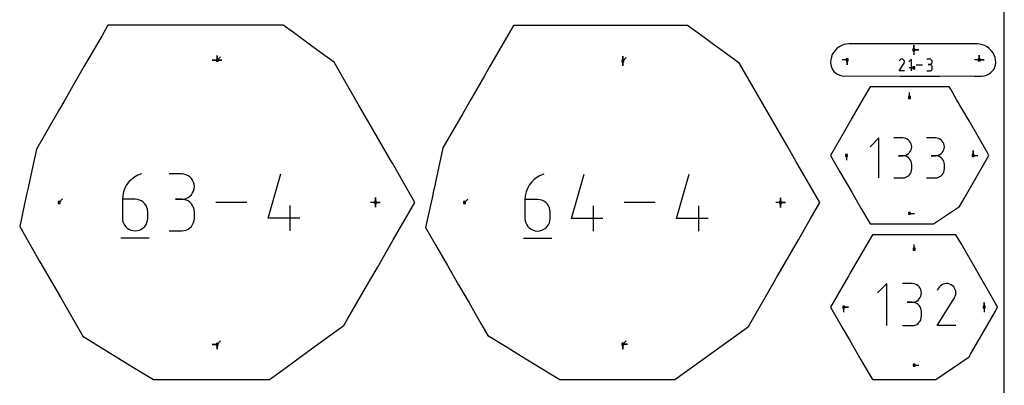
# Model space of a CAD drawing. Extents: x 0 to 600, y 0 to 900.
# Tile 21 of 24: x 309 to 600, y 600 to 708. Entities that reach past the tile are written whole.
import ezdxf

# ---------------------------------------------------------------- set-up
doc = ezdxf.new("R2010")
doc.units = 0

msp = doc.modelspace()

# ---------------------------------------------------------------- linework, layer by layer
at = {"layer": 'annotation', "color": 1}
for p, q in [((573.286548, 698.64888), (573.286548, 700.07763)), ((573.286548, 698.64888), (573.286548, 700.07763)), ((573.286548, 700.07763), (573.286548, 698.64888)), ((573.286548, 698.64888), (573.286548, 700.07763)), ((573.286548, 700.07763), (573.286548, 698.64888)), ((573.286548, 698.64888), (574.715298, 698.648879)), ((573.286548, 698.64888), (574.715298, 698.648879)), ((574.715298, 698.648879), (573.286548, 698.64888)), ((573.286548, 698.64888), (573.286548, 697.22013)), ((367.290251, 695.583676), (367.290251, 697.012426)), ((367.290251, 695.583676), (367.290251, 697.012426)), ((367.290251, 697.012426), (367.290251, 695.583676)), ((367.290251, 695.583676), (367.290251, 697.012426)), ((367.290251, 697.012426), (367.290251, 695.583676)), ((367.290251, 695.583676), (367.290251, 697.012426)), ((367.290251, 697.012426), (367.290251, 695.583676)), ((367.290251, 695.583676), (368.300529, 696.593955)), ((487.200745, 695.382397), (487.200745, 696.811147)), ((487.200745, 695.382397), (487.200745, 696.811147)), ((487.200745, 696.811147), (487.200745, 695.382397)), ((487.200745, 695.382397), (487.200745, 696.811147)), ((487.200745, 696.811147), (487.200745, 695.382397)), ((487.200745, 695.382397), (488.211024, 696.392676)), ((553.517625, 695.715929), (552.088875, 695.715929)), ((553.517625, 695.715929), (553.517624, 694.287179)), ((553.517625, 695.715929), (553.517624, 694.287179)), ((553.517624, 694.287179), (553.517625, 695.715929)), ((569.103729, 695.672308), (569.022377, 695.556949)), ((569.201334, 695.768606), (569.103729, 695.672308)), ((569.312221, 695.845071), (569.201334, 695.768606)), ((569.433425, 695.900933), (569.312221, 695.845071)), ((569.561975, 695.935421), (569.433425, 695.900933)), ((569.694903, 695.947763), (569.561975, 695.935421)), ((569.829241, 695.937189), (569.694903, 695.947763)), ((569.962021, 695.902927), (569.829241, 695.937189)), ((570.090273, 695.844206), (569.962021, 695.902927)), ((570.204981, 695.762752), (570.090273, 695.844206)), ((570.090273, 695.844206), (570.090273, 695.844206)), ((570.300889, 695.665008), (570.204981, 695.762752)), ((570.377145, 695.553969), (570.300889, 695.665008)), ((572.579117, 695.947849), (571.797596, 695.166107)), ((572.579117, 692.432435), (572.579117, 695.947849)), ((577.918376, 695.943771), (577.137736, 695.943771)), ((578.058776, 695.931169), (577.918376, 695.943771)), ((578.190888, 695.894851), (578.058776, 695.931169)), ((578.312513, 695.837053), (578.190888, 695.894851)), ((578.421456, 695.760007), (578.312513, 695.837053)), ((578.515518, 695.665946), (578.421456, 695.760007)), ((578.592502, 695.557105), (578.515518, 695.665946)), ((592.57388, 695.715929), (591.14513, 695.715929)), ((592.57388, 695.715929), (592.57388, 697.144679)), ((592.57388, 695.715929), (592.57388, 697.144679)), ((592.57388, 697.144679), (592.57388, 695.715929)), ((592.57388, 695.715929), (592.57388, 697.144679)), ((592.57388, 697.144679), (592.57388, 695.715929)), ((592.57388, 695.715929), (594.00263, 695.715929)), ((592.57388, 695.715929), (594.00263, 695.715929)), ((594.00263, 695.715929), (592.57388, 695.715929)), ((367.290251, 695.583676), (365.861501, 695.583676)), ((367.290251, 695.583676), (365.861501, 695.583676)), ((365.861501, 695.583676), (367.290251, 695.583676)), ((367.290251, 695.583676), (368.719001, 695.583676)), ((367.290251, 695.583676), (368.719001, 695.583676)), ((368.719001, 695.583676), (367.290251, 695.583676)), ((367.290251, 695.583676), (368.719001, 695.583676)), ((368.719001, 695.583676), (367.290251, 695.583676)), ((487.200745, 695.382397), (487.200745, 693.953647)), ((487.200745, 695.382397), (487.200745, 693.953647)), ((487.200745, 693.953647), (487.200745, 695.382397)), ((568.91766, 692.432406), (570.360333, 694.754925)), ((569.022377, 695.556949), (568.919864, 695.360301)), ((570.360333, 694.754925), (570.362058, 694.757059)), ((570.360333, 694.754925), (570.360333, 694.754925)), ((570.362058, 694.757059), (570.363712, 694.759212)), ((570.363712, 694.759212), (570.365306, 694.7614)), ((570.365306, 694.7614), (570.366851, 694.763643)), ((570.366851, 694.763643), (570.368358, 694.765959)), ((570.368358, 694.765959), (570.369838, 694.768365)), ((570.369838, 694.768365), (570.371301, 694.77088)), ((570.371301, 694.77088), (570.372759, 694.773522)), ((570.372759, 694.773522), (570.374222, 694.77631)), ((570.374222, 694.77631), (570.43379, 694.904206)), ((570.374222, 694.77631), (570.374222, 694.77631)), ((570.432896, 695.432632), (570.377145, 695.553969)), ((570.467288, 695.303991), (570.432896, 695.432632)), ((570.43379, 694.904206), (570.468588, 695.036783)), ((570.47947, 695.171043), (570.467288, 695.303991)), ((570.468588, 695.036783), (570.47947, 695.171043)), ((573.286548, 693.347712), (571.857798, 693.347712)), ((575.819787, 694.190142), (573.897618, 694.190142)), ((577.918376, 694.382491), (577.527505, 694.382491)), ((577.527505, 694.382491), (577.918376, 694.382491)), ((577.918376, 694.382491), (578.058776, 694.395096)), ((578.058776, 694.369889), (577.918376, 694.382491)), ((577.918376, 694.382491), (577.918376, 694.382491)), ((578.058776, 694.395096), (578.190888, 694.431434)), ((578.190888, 694.333572), (578.058776, 694.369889)), ((578.190888, 694.431434), (578.312513, 694.48929)), ((578.312513, 694.275773), (578.190888, 694.333572)), ((578.312513, 694.48929), (578.421456, 694.566449)), ((578.421456, 694.198727), (578.312513, 694.275773)), ((578.421456, 694.566449), (578.515518, 694.660694)), ((578.515518, 694.104666), (578.421456, 694.198727)), ((578.515518, 694.660694), (578.592502, 694.76981)), ((578.592502, 693.995825), (578.515518, 694.104666)), ((578.515518, 692.710279), (578.592502, 692.819113)), ((578.650212, 695.435716), (578.592502, 695.557105)), ((578.592502, 694.76981), (578.650212, 694.891583)), ((578.650212, 693.874437), (578.592502, 693.995825)), ((578.592502, 692.819113), (578.650212, 692.94051)), ((578.686449, 695.304015), (578.650212, 695.435716)), ((578.650212, 694.891583), (578.686449, 695.023795)), ((578.686449, 693.742735), (578.650212, 693.874437)), ((578.650212, 692.94051), (578.686449, 693.072243)), ((578.699016, 695.164233), (578.686449, 695.304015)), ((578.686449, 695.023795), (578.699016, 695.164233)), ((578.699016, 693.602953), (578.686449, 693.742735)), ((578.686449, 693.072243), (578.699016, 693.212082)), ((578.699016, 695.164233), (578.699016, 695.164233)), ((578.699016, 693.212082), (578.699016, 693.602953)), ((578.699016, 693.602953), (578.699016, 693.602953)), ((570.478939, 692.432406), (568.91766, 692.432406)), ((577.137736, 692.432545), (577.918376, 692.432545)), ((577.918376, 692.432545), (578.058776, 692.44514)), ((577.918376, 692.432545), (577.918376, 692.432545)), ((578.058776, 692.44514), (578.190888, 692.481439)), ((578.190888, 692.481439), (578.312513, 692.539214)), ((578.312513, 692.539214), (578.421456, 692.616236)), ((578.421456, 692.616236), (578.515518, 692.710279)), ((572.003424, 684.625227), (572.003424, 686.053977)), ((562.953626, 672.665271), (560.331351, 670.042256)), ((562.953626, 660.869843), (562.953626, 672.665271)), ((569.995857, 672.651586), (567.376541, 672.651586)), ((570.466947, 672.609302), (569.995857, 672.651586)), ((570.910227, 672.487445), (570.466947, 672.609302)), ((571.318323, 672.293511), (570.910227, 672.487445)), ((579.657774, 672.651586), (577.038458, 672.651586)), ((580.128864, 672.609302), (579.657774, 672.651586)), ((580.572144, 672.487445), (580.128864, 672.609302)), ((580.98024, 672.293511), (580.572144, 672.487445)), ((571.683863, 672.034994), (571.318323, 672.293511)), ((571.999474, 671.719388), (571.683863, 672.034994)), ((572.257783, 671.354188), (571.999474, 671.719388)), ((572.451418, 670.946889), (572.257783, 671.354188)), ((572.573005, 670.504984), (572.451418, 670.946889)), ((572.451418, 669.121132), (572.573005, 669.564752)), ((572.615173, 670.035969), (572.573005, 670.504984)), ((572.573005, 669.564752), (572.615173, 670.035969)), ((572.615173, 670.035969), (572.615173, 670.035969)), ((581.345779, 672.034994), (580.98024, 672.293511)), ((581.66139, 671.719388), (581.345779, 672.034994)), ((581.9197, 671.354188), (581.66139, 671.719388)), ((582.113334, 670.946889), (581.9197, 671.354188)), ((582.234922, 670.504984), (582.113334, 670.946889)), ((582.113334, 669.121132), (582.234922, 669.564752)), ((582.27709, 670.035969), (582.234922, 670.504984)), ((582.234922, 669.564752), (582.27709, 670.035969)), ((582.27709, 670.035969), (582.27709, 670.035969)), ((553.31585, 667.49892), (553.31585, 666.07017)), ((569.995857, 667.412955), (568.68435, 667.412955)), ((568.68435, 667.412955), (569.995857, 667.412955)), ((569.995857, 667.412955), (570.466947, 667.455249)), ((570.466947, 667.37067), (569.995857, 667.412955)), ((569.995857, 667.412955), (569.995857, 667.412955)), ((570.466947, 667.455249), (570.910227, 667.577176)), ((570.910227, 667.248814), (570.466947, 667.37067)), ((570.910227, 667.577176), (571.318323, 667.771303)), ((571.318323, 667.05488), (570.910227, 667.248814)), ((571.318323, 667.771303), (571.683863, 668.030196)), ((571.683863, 666.796363), (571.318323, 667.05488)), ((571.683863, 668.030196), (571.999474, 668.346421)), ((571.999474, 666.480757), (571.683863, 666.796363)), ((571.999474, 668.346421), (572.257783, 668.712544)), ((572.257783, 668.712544), (572.451418, 669.121132)), ((579.657774, 667.412955), (578.346267, 667.412955)), ((578.346267, 667.412955), (579.657774, 667.412955)), ((579.657774, 667.412955), (580.128864, 667.455249)), ((580.128864, 667.37067), (579.657774, 667.412955)), ((579.657774, 667.412955), (579.657774, 667.412955)), ((580.128864, 667.455249), (580.572144, 667.577176)), ((580.572144, 667.248814), (580.128864, 667.37067)), ((580.572144, 667.577176), (580.98024, 667.771303)), ((580.98024, 667.05488), (580.572144, 667.248814)), ((580.98024, 667.771303), (581.345779, 668.030196)), ((581.345779, 666.796363), (580.98024, 667.05488)), ((581.345779, 668.030196), (581.66139, 668.346421)), ((581.66139, 666.480757), (581.345779, 666.796363)), ((581.66139, 668.346421), (581.9197, 668.712544)), ((581.9197, 668.712544), (582.113334, 669.121132)), ((590.757907, 667.49892), (590.757907, 668.92767)), ((590.757907, 667.49892), (590.757907, 668.92767)), ((590.757907, 668.92767), (590.757907, 667.49892)), ((590.757907, 667.49892), (592.186657, 667.49892)), ((572.257783, 666.115557), (571.999474, 666.480757)), ((572.451418, 665.708257), (572.257783, 666.115557)), ((572.573005, 665.266353), (572.451418, 665.708257)), ((572.615173, 664.797337), (572.573005, 665.266353)), ((572.615173, 663.48583), (572.615173, 664.797337)), ((572.615173, 664.797337), (572.615173, 664.797337)), ((581.9197, 666.115557), (581.66139, 666.480757)), ((582.113334, 665.708257), (581.9197, 666.115557)), ((582.234922, 665.266353), (582.113334, 665.708257)), ((582.27709, 664.797337), (582.234922, 665.266353)), ((582.27709, 663.48583), (582.27709, 664.797337)), ((582.27709, 664.797337), (582.27709, 664.797337)), ((342.87892, 661.089885), (341.995028, 660.423333)), ((343.861052, 661.630581), (342.87892, 661.089885)), ((344.931343, 662.031876), (343.861052, 661.630581)), ((344.931343, 662.031876), (344.931343, 662.031876)), ((356.836715, 662.012357), (353.100641, 662.012357)), ((357.508657, 661.952045), (356.836715, 662.012357)), ((358.140931, 661.778234), (357.508657, 661.952045)), ((358.72302, 661.501615), (358.140931, 661.778234)), ((359.24441, 661.132878), (358.72302, 661.501615)), ((359.694583, 660.682712), (359.24441, 661.132878)), ((382.390467, 648.947705), (386.121265, 662.031876)), ((461.857775, 660.992958), (460.976192, 660.328148)), ((462.837342, 661.532243), (461.857775, 660.992958)), ((463.904837, 661.932489), (462.837342, 661.532243)), ((463.904837, 661.932489), (463.904837, 661.932489)), ((472.052794, 648.882498), (475.773846, 661.932489)), ((503.13084, 648.882498), (506.851892, 661.932489)), ((567.376541, 660.870213), (569.995857, 660.870213)), ((569.995857, 660.870213), (570.466947, 660.912473)), ((569.995857, 660.870213), (569.995857, 660.870213)), ((570.466947, 660.912473), (570.910227, 661.034269)), ((570.910227, 661.034269), (571.318323, 661.228124)), ((571.318323, 661.228124), (571.683863, 661.486562)), ((571.683863, 661.486562), (571.999474, 661.802107)), ((571.999474, 661.802107), (572.257783, 662.167282)), ((572.257783, 662.167282), (572.451418, 662.574612)), ((572.451418, 662.574612), (572.573005, 663.01662)), ((572.573005, 663.01662), (572.615173, 663.48583)), ((577.038458, 660.870213), (579.657774, 660.870213)), ((579.657774, 660.870213), (580.128864, 660.912473)), ((579.657774, 660.870213), (579.657774, 660.870213)), ((580.128864, 660.912473), (580.572144, 661.034269)), ((580.572144, 661.034269), (580.98024, 661.228124)), ((580.98024, 661.228124), (581.345779, 661.486562)), ((581.345779, 661.486562), (581.66139, 661.802107)), ((581.66139, 661.802107), (581.9197, 662.167282)), ((581.9197, 662.167282), (582.113334, 662.574612)), ((582.113334, 662.574612), (582.234922, 663.01662)), ((582.234922, 663.01662), (582.27709, 663.48583)), ((340.033615, 657.804013), (339.643506, 656.769508)), ((340.562294, 658.76685), (340.033615, 657.804013)), ((341.219458, 659.644472), (340.562294, 658.76685)), ((341.995028, 660.423333), (341.219458, 659.644472)), ((360.063024, 660.161807), (359.694583, 660.682712)), ((360.339216, 659.580854), (360.063024, 660.161807)), ((360.512643, 658.950541), (360.339216, 659.580854)), ((360.572788, 658.281559), (360.512643, 658.950541)), ((360.512643, 657.609436), (360.572788, 658.281559)), ((360.572788, 658.281559), (360.572788, 658.281559)), ((459.547201, 658.675992), (459.019904, 657.715671)), ((460.202649, 659.551322), (459.547201, 658.675992)), ((460.976192, 660.328148), (460.202649, 659.551322)), ((339.402046, 655.676882), (339.319319, 654.539682)), ((339.643506, 656.769508), (339.402046, 655.676882)), ((358.140931, 654.774448), (358.72302, 655.051342)), ((358.72302, 655.051342), (359.24441, 655.420615)), ((359.24441, 655.420615), (359.694583, 655.871664)), ((359.694583, 655.871664), (360.063024, 656.393885)), ((360.063024, 656.393885), (360.339216, 656.976677)), ((360.339216, 656.976677), (360.512643, 657.609436)), ((414.08341, 653.619644), (414.08341, 655.048394)), ((414.08341, 653.619644), (414.08341, 655.048394)), ((414.08341, 655.048394), (414.08341, 653.619644)), ((414.08341, 653.619644), (414.08341, 655.048394)), ((414.08341, 655.048394), (414.08341, 653.619644)), ((414.08341, 653.619644), (414.08341, 655.048394)), ((414.08341, 655.048394), (414.08341, 653.619644)), ((458.389984, 655.594097), (458.307474, 654.459867)), ((458.630813, 656.683868), (458.389984, 655.594097)), ((459.019904, 657.715671), (458.630813, 656.683868)), ((533.86749, 653.542241), (533.86749, 654.970991)), ((533.86749, 653.542241), (533.86749, 654.970991)), ((533.86749, 654.970991), (533.86749, 653.542241)), ((533.86749, 653.542241), (533.86749, 654.970991)), ((533.86749, 654.970991), (533.86749, 653.542241)), ((533.86749, 653.542241), (533.86749, 654.970991)), ((533.86749, 654.970991), (533.86749, 653.542241)), ((320.623506, 653.619644), (321.633785, 654.629922)), ((339.319319, 654.539682), (339.319319, 648.947705)), ((343.055393, 654.539682), (339.319319, 654.539682)), ((343.727335, 654.479717), (343.055393, 654.539682)), ((344.359609, 654.306775), (343.727335, 654.479717)), ((344.941699, 654.031285), (344.359609, 654.306775)), ((345.463088, 653.663677), (344.941699, 654.031285)), ((345.913261, 653.214379), (345.463088, 653.663677)), ((346.281702, 652.693822), (345.913261, 653.214379)), ((346.557894, 652.112434), (346.281702, 652.693822)), ((346.731321, 651.480645), (346.557894, 652.112434)), ((356.836715, 654.54021), (354.96604, 654.54021)), ((354.96604, 654.54021), (356.836715, 654.54021)), ((356.836715, 654.54021), (357.508657, 654.600536)), ((357.508657, 654.479897), (356.836715, 654.54021)), ((356.836715, 654.54021), (356.836715, 654.54021)), ((357.508657, 654.600536), (358.140931, 654.774448)), ((358.140931, 654.306087), (357.508657, 654.479897)), ((358.72302, 654.029468), (358.140931, 654.306087)), ((359.24441, 653.660731), (358.72302, 654.029468)), ((359.694583, 653.210565), (359.24441, 653.660731)), ((360.063024, 652.68966), (359.694583, 653.210565)), ((360.339216, 652.108706), (360.063024, 652.68966)), ((360.512643, 651.478393), (360.339216, 652.108706)), ((376.082875, 653.619644), (366.883545, 653.619644)), ((388.932025, 645.207411), (388.932025, 652.679558)), ((414.08341, 653.619644), (412.65466, 653.619644)), ((414.08341, 653.619644), (415.51216, 653.619644)), ((414.08341, 653.619644), (415.51216, 653.619644)), ((415.51216, 653.619644), (414.08341, 653.619644)), ((414.08341, 653.619644), (414.08341, 652.190894)), ((414.08341, 653.619644), (415.51216, 653.619644)), ((415.51216, 653.619644), (414.08341, 653.619644)), ((414.08341, 653.619644), (414.08341, 652.190894)), ((414.08341, 652.190894), (414.08341, 653.619644)), ((440.407586, 653.542241), (441.417865, 654.552519)), ((458.307474, 654.459867), (458.307474, 648.882498)), ((462.033787, 654.459867), (458.307474, 654.459867)), ((462.703974, 654.400059), (462.033787, 654.459867)), ((463.334596, 654.227568), (462.703974, 654.400059)), ((463.915165, 653.952798), (463.334596, 654.227568)), ((464.435193, 653.58615), (463.915165, 653.952798)), ((464.88419, 653.138026), (464.435193, 653.58615)), ((465.251668, 652.618829), (464.88419, 653.138026)), ((465.527138, 652.03896), (465.251668, 652.618829)), ((465.700112, 651.408821), (465.527138, 652.03896)), ((478.577263, 645.151975), (478.577263, 652.604603)), ((496.839726, 653.542232), (487.664428, 653.542232)), ((509.655309, 645.151975), (509.655309, 652.604603)), ((533.86749, 653.542241), (532.43874, 653.542241)), ((533.86749, 653.542241), (535.29624, 653.542241)), ((533.86749, 653.542241), (535.29624, 653.542241)), ((535.29624, 653.542241), (533.86749, 653.542241)), ((533.86749, 653.542241), (533.86749, 652.113491)), ((533.86749, 653.542241), (535.29624, 653.542241)), ((535.29624, 653.542241), (533.86749, 653.542241)), ((533.86749, 653.542241), (533.86749, 652.113491)), ((533.86749, 652.113491), (533.86749, 653.542241)), ((346.791467, 650.808884), (346.731321, 651.480645)), ((346.791467, 648.947705), (346.791467, 650.808884)), ((346.791467, 650.808884), (346.791467, 650.808884)), ((360.572788, 650.809411), (360.512643, 651.478393)), ((360.572788, 648.938737), (360.572788, 650.809411)), ((360.572788, 650.809411), (360.572788, 650.809411)), ((465.760101, 650.738815), (465.700112, 651.408821)), ((465.760101, 648.882498), (465.760101, 650.738815)), ((465.760101, 650.738815), (465.760101, 650.738815)), ((572.003424, 650.372619), (573.432174, 650.372619)), ((339.319319, 648.947705), (339.319319, 648.947705)), ((339.319319, 648.947705), (339.379639, 648.275619)), ((339.379639, 648.275619), (339.5535, 647.642957)), ((339.5535, 647.642957), (339.830257, 647.060305)), ((339.830257, 647.060305), (340.199262, 646.53825)), ((340.199262, 646.53825), (340.649869, 646.087376)), ((345.463088, 646.087376), (345.913261, 646.53825)), ((345.913261, 646.53825), (346.281702, 647.060305)), ((346.281702, 647.060305), (346.557894, 647.642957)), ((346.557894, 647.642957), (346.731321, 648.275619)), ((346.731321, 648.275619), (346.791467, 648.947705)), ((359.24441, 646.08707), (359.694583, 646.537149)), ((359.694583, 646.537149), (360.063024, 647.058019)), ((360.063024, 647.058019), (360.339216, 647.639016)), ((360.339216, 647.639016), (360.512643, 648.269477)), ((360.512643, 648.269477), (360.572788, 648.938737)), ((391.732234, 648.947705), (382.390467, 648.947705)), ((458.307474, 648.882498), (458.307474, 648.882498)), ((458.307474, 648.882498), (458.367636, 648.212167)), ((458.367636, 648.212167), (458.541043, 647.581158)), ((458.541043, 647.581158), (458.817076, 647.000029)), ((458.817076, 647.000029), (459.185117, 646.479337)), ((459.185117, 646.479337), (459.634547, 646.029642)), ((464.435193, 646.029642), (464.88419, 646.479337)), ((464.88419, 646.479337), (465.251668, 647.000029)), ((465.251668, 647.000029), (465.527138, 647.581158)), ((465.527138, 647.581158), (465.700112, 648.212167)), ((465.700112, 648.212167), (465.760101, 648.882498)), ((481.370157, 648.882498), (472.052794, 648.882498)), ((512.448203, 648.882498), (503.13084, 648.882498)), ((340.649869, 646.087376), (341.171432, 645.71827)), ((341.171432, 645.71827), (341.753305, 645.441517)), ((341.753305, 645.441517), (342.384841, 645.267702)), ((342.384841, 645.267702), (343.055393, 645.207411)), ((343.055393, 645.207411), (343.727335, 645.267702)), ((343.055393, 645.207411), (343.055393, 645.207411)), ((343.727335, 645.267702), (344.359609, 645.441517)), ((344.359609, 645.441517), (344.941699, 645.71827)), ((344.941699, 645.71827), (345.463088, 646.087376)), ((353.100641, 645.207939), (356.836715, 645.207939)), ((356.836715, 645.207939), (357.508657, 645.268216)), ((356.836715, 645.207939), (356.836715, 645.207939)), ((357.508657, 645.268216), (358.140931, 645.44194)), ((358.140931, 645.44194), (358.72302, 645.718446)), ((358.72302, 645.718446), (359.24441, 646.08707)), ((459.634547, 646.029642), (460.154748, 645.661499)), ((460.154748, 645.661499), (460.735101, 645.385469)), ((460.735101, 645.385469), (461.364987, 645.212108)), ((461.364987, 645.212108), (462.033787, 645.151975)), ((462.033787, 645.151975), (462.703974, 645.212108)), ((462.033787, 645.151975), (462.033787, 645.151975)), ((462.703974, 645.212108), (463.334596, 645.385469)), ((463.334596, 645.385469), (463.915165, 645.661499)), ((463.915165, 645.661499), (464.435193, 646.029642)), ((338.851387, 643.104353), (347.26362, 643.104353)), ((457.840764, 643.054411), (466.231021, 643.054411)), ((573.321805, 639.776209), (573.321805, 641.204959)), ((565.281909, 629.642974), (562.51565, 626.875934)), ((565.281909, 617.199879), (565.281909, 629.642974)), ((572.710817, 629.628538), (569.947679, 629.628538)), ((573.207774, 629.583932), (572.710817, 629.628538)), ((573.675394, 629.455385), (573.207774, 629.583932)), ((574.105898, 629.250802), (573.675394, 629.455385)), ((574.491509, 628.97809), (574.105898, 629.250802)), ((574.824449, 628.645155), (574.491509, 628.97809)), ((581.145142, 629.008527), (580.799663, 628.667674)), ((581.537639, 629.279183), (581.145142, 629.008527)), ((581.966647, 629.476912), (581.537639, 629.279183)), ((582.42166, 629.598984), (581.966647, 629.476912)), ((582.892171, 629.642671), (582.42166, 629.598984)), ((583.367671, 629.605242), (582.892171, 629.642671)), ((583.837655, 629.483968), (583.367671, 629.605242)), ((584.291615, 629.276119), (583.837655, 629.483968)), ((584.697633, 628.987807), (584.291615, 629.276119)), ((584.291615, 629.276119), (584.291615, 629.276119)), ((585.037109, 628.641834), (584.697633, 628.987807)), ((575.096942, 628.259902), (574.824449, 628.645155)), ((575.301209, 627.830238), (575.096942, 628.259902)), ((575.096942, 625.47321), (575.301209, 625.904233)), ((575.429473, 627.36407), (575.301209, 627.830238)), ((575.301209, 625.904233), (575.429473, 626.372211)), ((575.473956, 626.869302), (575.429473, 627.36407)), ((575.429473, 626.372211), (575.473956, 626.869302)), ((575.473956, 626.869302), (575.473956, 626.869302)), ((580.511711, 628.259353), (580.148859, 627.563301)), ((580.799663, 628.667674), (580.511711, 628.259353)), ((585.307023, 628.248804), (585.037109, 628.641834)), ((585.296676, 625.496215), (585.507521, 625.948916)), ((585.504357, 627.81932), (585.307023, 628.248804)), ((585.626092, 627.363986), (585.504357, 627.81932)), ((585.507521, 625.948916), (585.630693, 626.418181)), ((585.66921, 626.893405), (585.626092, 627.363986)), ((585.630693, 626.418181), (585.66921, 626.893405)), ((572.710817, 624.102262), (571.327298, 624.102262)), ((571.327298, 624.102262), (572.710817, 624.102262)), ((572.710817, 624.102262), (573.207774, 624.146879)), ((573.207774, 624.057656), (572.710817, 624.102262)), ((572.710817, 624.102262), (572.710817, 624.102262)), ((573.207774, 624.146879), (573.675394, 624.275501)), ((573.675394, 623.929109), (573.207774, 624.057656)), ((573.675394, 624.275501), (574.105898, 624.480287)), ((574.105898, 623.724526), (573.675394, 623.929109)), ((574.105898, 624.480287), (574.491509, 624.753395)), ((574.491509, 623.451814), (574.105898, 623.724526)), ((574.491509, 624.753395), (574.824449, 625.086983)), ((574.824449, 623.118879), (574.491509, 623.451814)), ((574.824449, 625.086983), (575.096942, 625.47321)), ((575.096942, 622.733626), (574.824449, 623.118879)), ((580.141055, 617.199778), (585.247516, 625.420523)), ((585.247516, 625.420523), (585.25362, 625.428077)), ((585.247516, 625.420523), (585.247516, 625.420523)), ((585.25362, 625.428077), (585.259474, 625.435695)), ((585.259474, 625.435695), (585.265116, 625.443442)), ((585.265116, 625.443442), (585.270585, 625.451381)), ((585.270585, 625.451381), (585.275919, 625.459577)), ((585.275919, 625.459577), (585.281156, 625.468094)), ((585.281156, 625.468094), (585.286336, 625.476997)), ((585.286336, 625.476997), (585.291496, 625.486349)), ((585.291496, 625.486349), (585.296676, 625.496215)), ((585.296676, 625.496215), (585.296676, 625.496215)), ((594.019572, 622.649908), (594.019572, 624.078658)), ((594.019572, 622.649908), (594.019572, 624.078658)), ((594.019572, 624.078658), (594.019572, 622.649908)), ((552.506363, 622.649908), (553.935113, 622.649908)), ((552.506363, 622.649908), (553.935113, 622.649908)), ((553.935113, 622.649908), (552.506363, 622.649908)), ((552.506363, 622.649908), (552.506363, 621.221158)), ((575.301209, 622.303962), (575.096942, 622.733626)), ((575.429473, 621.837794), (575.301209, 622.303962)), ((575.473956, 621.343026), (575.429473, 621.837794)), ((575.429473, 619.464532), (575.473956, 619.959506)), ((575.473956, 619.959506), (575.473956, 621.343026)), ((575.473956, 621.343026), (575.473956, 621.343026)), ((594.019572, 622.649908), (594.019572, 621.221158)), ((569.947679, 617.200269), (572.710817, 617.200269)), ((572.710817, 617.200269), (573.207774, 617.24485)), ((572.710817, 617.200269), (572.710817, 617.200269)), ((573.207774, 617.24485), (573.675394, 617.373333)), ((573.675394, 617.373333), (574.105898, 617.577832)), ((574.105898, 617.577832), (574.491509, 617.85046)), ((574.491509, 617.85046), (574.824449, 618.183331)), ((574.824449, 618.183331), (575.096942, 618.568558)), ((575.096942, 618.568558), (575.301209, 618.998254)), ((575.301209, 618.998254), (575.429473, 619.464532)), ((585.667332, 617.199778), (580.141055, 617.199778)), ((367.290251, 611.655628), (365.861501, 611.655628)), ((367.290251, 611.655628), (365.861501, 611.655628)), ((365.861501, 611.655628), (367.290251, 611.655628)), ((367.290251, 611.655628), (368.300529, 612.665907)), ((367.290251, 611.655628), (367.290251, 610.226878)), ((367.290251, 611.655628), (367.290251, 610.226878)), ((367.290251, 610.226878), (367.290251, 611.655628)), ((367.290251, 611.655628), (367.290251, 610.226878)), ((367.290251, 610.226878), (367.290251, 611.655628)), ((487.200745, 611.702067), (488.211024, 612.712345)), ((487.200745, 611.702067), (488.629495, 611.702067)), ((487.200745, 611.702067), (488.629495, 611.702067)), ((488.629495, 611.702067), (487.200745, 611.702067)), ((487.200745, 611.702067), (487.200745, 610.273317)), ((487.200745, 611.702067), (488.629495, 611.702067)), ((488.629495, 611.702067), (487.200745, 611.702067)), ((487.200745, 611.702067), (487.200745, 610.273317)), ((487.200745, 610.273317), (487.200745, 611.702067)), ((573.321805, 605.523601), (574.750554, 605.523601))]:
    msp.add_line(p, q, dxfattribs=at)
at = {"layer": 'boundary', "color": 5}
for p, q in [((335.045292, 705.997221), (333.175127, 702.757997)), ((338.987307, 705.997211), (335.045292, 705.997221)), ((348.579129, 705.997206), (338.987307, 705.997211)), ((356.875697, 705.997207), (348.579129, 705.997206)), ((362.275688, 705.997208), (356.875697, 705.997207)), ((370.839654, 705.997206), (362.275688, 705.997208)), ((374.674777, 705.997185), (370.839654, 705.997206)), ((378.545347, 705.997229), (374.674777, 705.997185)), ((386.79362, 705.997262), (378.545347, 705.997229)), ((389.851264, 703.767685), (386.79362, 705.997262)), ((454.193785, 704.664138), (447.860858, 693.695199)), ((454.874057, 705.842404), (454.193785, 704.664138)), ((456.307963, 705.8424), (454.874057, 705.842404)), ((468.402794, 705.842393), (456.307963, 705.8424)), ((474.01994, 705.842394), (468.402794, 705.842393)), ((482.369239, 705.842395), (474.01994, 705.842394)), ((493.966956, 705.842393), (482.369239, 705.842395)), ((494.823933, 705.842392), (493.966956, 705.842393)), ((506.369617, 705.842439), (494.823933, 705.842392)), ((511.253704, 702.281055), (506.369617, 705.842439)), ((333.175127, 702.757997), (328.137121, 694.031927)), ((394.901285, 700.08536), (389.851264, 703.767685)), ((514.475025, 699.932164), (511.253704, 702.281055)), ((398.946262, 697.135852), (394.901285, 700.08536)), ((517.055246, 698.050723), (514.475025, 699.932164)), ((550.533115, 699.057616), (549.957178, 698.485335)), ((551.181253, 699.546154), (550.533115, 699.057616)), ((551.885359, 699.938812), (551.181253, 699.546154)), ((552.627886, 700.22586), (551.885359, 699.938812)), ((553.387222, 700.399812), (552.627886, 700.22586)), ((554.151023, 700.45827), (553.387222, 700.399812)), ((557.913964, 700.478727), (554.151023, 700.45827)), ((563.689604, 700.449543), (557.913964, 700.478727)), ((569.003856, 700.473346), (563.689604, 700.449543)), ((572.892983, 700.458696), (569.003856, 700.473346)), ((573.633689, 700.460028), (572.892983, 700.458696)), ((574.461539, 700.45525), (573.633689, 700.460028)), ((578.468148, 700.491804), (574.461539, 700.45525)), ((588.69122, 700.472426), (578.468148, 700.491804)), ((591.946554, 700.454756), (588.69122, 700.472426)), ((592.781531, 700.378441), (591.946554, 700.454756)), ((593.528572, 700.196771), (592.781531, 700.378441)), ((594.216288, 699.932858), (593.528572, 700.196771)), ((594.91174, 699.54587), (594.216288, 699.932858)), ((595.550824, 699.063345), (594.91174, 699.54587)), ((596.117894, 698.497108), (595.550824, 699.063345)), ((401.874642, 695.000541), (398.946262, 697.135852)), ((521.732856, 694.639911), (517.055246, 698.050723)), ((548.677436, 695.703059), (548.635593, 694.955891)), ((548.894188, 696.614577), (548.677436, 695.703059)), ((549.160035, 697.273573), (548.894188, 696.614577)), ((549.512287, 697.896355), (549.160035, 697.273573)), ((549.957178, 698.485335), (549.512287, 697.896355)), ((596.598694, 697.861335), (596.117894, 698.497108)), ((596.981303, 697.171916), (596.598694, 697.861335)), ((597.256333, 696.446095), (596.981303, 697.171916)), ((597.416277, 695.701163), (597.256333, 696.446095)), ((597.455912, 694.956073), (597.416277, 695.701163)), ((328.137121, 694.031927), (324.145031, 687.117439)), ((405.170654, 689.291336), (401.874642, 695.000541)), ((447.860858, 693.695199), (446.312464, 691.013309)), ((524.563209, 689.737299), (521.732856, 694.639911)), ((548.635593, 694.955891), (548.713676, 694.227377)), ((548.713676, 694.227377), (548.909461, 693.535772)), ((548.909461, 693.535772), (549.217763, 692.898134)), ((549.217763, 692.898134), (549.630682, 692.330134)), ((596.456711, 692.333104), (596.869963, 692.900876)), ((596.869963, 692.900876), (597.179093, 693.537973)), ((597.179093, 693.537973), (597.376137, 694.228735)), ((597.376137, 694.228735), (597.455912, 694.956073)), ((446.312464, 691.013309), (442.256909, 683.988874)), ((549.630682, 692.330134), (550.137734, 691.845638)), ((550.137734, 691.845638), (550.726149, 691.456408)), ((550.726149, 691.456408), (551.38129, 691.171753)), ((551.38129, 691.171753), (552.087255, 690.998405)), ((552.087255, 690.998405), (552.828738, 690.940545)), ((552.828738, 690.940545), (555.90111, 690.96298)), ((555.90111, 690.96298), (559.33892, 690.951157)), ((559.33892, 690.951157), (565.958203, 690.957149)), ((565.958203, 690.957149), (569.361207, 690.940834)), ((569.361207, 690.940834), (570.467394, 690.940836)), ((570.467394, 690.940836), (575.075836, 690.940841)), ((575.075836, 690.940841), (576.731721, 690.940841)), ((576.731721, 690.940841), (579.015925, 690.946357)), ((579.015925, 690.946357), (580.815471, 690.940401)), ((580.815471, 690.940401), (589.929362, 690.972126)), ((589.929362, 690.972126), (591.045122, 690.948116)), ((591.045122, 690.948116), (593.264507, 690.940055)), ((593.264507, 690.940055), (594.003726, 690.999206)), ((594.003726, 690.999206), (594.708002, 691.173532)), ((594.708002, 691.173532), (595.362038, 691.458864)), ((595.362038, 691.458864), (595.949824, 691.848509)), ((595.949824, 691.848509), (596.456711, 692.333104)), ((324.145031, 687.117439), (321.980364, 683.368122)), ((409.029089, 682.608347), (405.170654, 689.291336)), ((529.694993, 680.848812), (524.563209, 689.737299)), ((560.336182, 687.764982), (558.204852, 684.072544)), ((564.52838, 687.765008), (560.336182, 687.764982)), ((581.521274, 687.765051), (564.52838, 687.765008)), ((582.860788, 687.765015), (581.521274, 687.765051)), ((583.737493, 687.765055), (582.860788, 687.765015)), ((584.271507, 686.840092), (583.737493, 687.765055)), ((442.256909, 683.988874), (439.905944, 679.916882)), ((558.204852, 684.072544), (554.975572, 678.479825)), ((585.884462, 684.046347), (584.271507, 686.840092)), ((589.568069, 677.666095), (585.884462, 684.046347)), ((320.725528, 681.194682), (313.860889, 669.304813)), ((321.980364, 683.368122), (320.725528, 681.194682)), ((412.15384, 677.196123), (409.029089, 682.608347)), ((439.905944, 679.916882), (434.01114, 669.706812)), ((531.743483, 677.300725), (529.694993, 680.848812)), ((554.975572, 678.479825), (553.024432, 675.10033)), ((418.741047, 665.787039), (412.15384, 677.196123)), ((536.061852, 669.821282), (531.743483, 677.300725)), ((594.91653, 668.402396), (589.568069, 677.666095)), ((553.024432, 675.10033), (548.635593, 667.498994)), ((434.01114, 669.706812), (431.841745, 659.630064)), ((538.505823, 665.58826), (536.061852, 669.821282)), ((313.860889, 669.304813), (312.502743, 662.996284)), ((548.635593, 667.498994), (551.416475, 662.682269)), ((588.098527, 654.786913), (595.016729, 666.769184)), ((595.438164, 667.498904), (594.91653, 668.402396)), ((595.016729, 666.769184), (595.438164, 667.498904)), ((419.100503, 665.16445), (418.741047, 665.787039)), ((425.765898, 653.619695), (419.100503, 665.16445)), ((539.73688, 663.456018), (538.505823, 665.58826)), ((312.502743, 662.996284), (311.41797, 657.957305)), ((545.460593, 653.542299), (539.73688, 663.456018)), ((551.416475, 662.682269), (554.881351, 656.680958)), ((311.41797, 657.957305), (311.07592, 656.369136)), ((431.841745, 659.630064), (431.42711, 657.704004)), ((311.07592, 656.369136), (310.383889, 653.155749)), ((431.031851, 655.868694), (428.940898, 646.159583)), ((431.296368, 657.096954), (431.031851, 655.868694)), ((431.42711, 657.704004), (431.296368, 657.096954)), ((554.881351, 656.680958), (557.636578, 651.908751)), ((310.383889, 653.155749), (308.941018, 646.455935)), ((423.996287, 650.554612), (425.765898, 653.619695)), ((542.633947, 648.646362), (545.460593, 653.542299)), ((579.075882, 647.232822), (586.748155, 652.447345)), ((586.748155, 652.447345), (588.098527, 654.786913)), ((419.366942, 642.536306), (423.996287, 650.554612)), ((557.636578, 651.908751), (560.336225, 647.232785)), ((308.941018, 646.455935), (312.43739, 640.400135)), ((428.940898, 646.159583), (431.851965, 641.117546)), ((539.134671, 642.585405), (542.633947, 648.646362)), ((560.336225, 647.232785), (570.045639, 647.234294)), ((570.045639, 647.234294), (572.740609, 647.234266)), ((572.740609, 647.234266), (579.075882, 647.232822)), ((560.995351, 644.057707), (558.071253, 638.991831)), ((566.746877, 644.057742), (560.995351, 644.057707)), ((579.406459, 644.057774), (566.746877, 644.057742)), ((583.219474, 644.05767), (579.406459, 644.057774)), ((585.715072, 644.057785), (583.219474, 644.05767)), ((587.235179, 641.424816), (585.715072, 644.057785)), ((312.43739, 640.400135), (314.934457, 636.075073)), ((414.684622, 634.426282), (419.366942, 642.536306)), ((431.851965, 641.117546), (435.401583, 634.969403)), ((533.134184, 632.192247), (539.134671, 642.585405)), ((591.885808, 633.369622), (587.235179, 641.424816)), ((558.071253, 638.991831), (554.364145, 632.571574)), ((314.934457, 636.075073), (319.336816, 628.449961)), ((435.401583, 634.969403), (438.686075, 629.280494)), ((412.140916, 630.020474), (413.286481, 632.004635)), ((413.286481, 632.004635), (414.684622, 634.426282)), ((532.703213, 631.445784), (533.134184, 632.192247)), ((553.943991, 631.843994), (553.336011, 630.790982)), ((554.364145, 632.571574), (553.943991, 631.843994)), ((597.340973, 623.921111), (591.885808, 633.369622)), ((405.942271, 619.284101), (412.140916, 630.020474)), ((438.686075, 629.280494), (441.769331, 623.940148)), ((524.757097, 617.682706), (532.350098, 630.834175)), ((532.350098, 630.834175), (532.703213, 631.445784)), ((553.336011, 630.790982), (548.635593, 622.65)), ((319.336816, 628.449961), (321.001392, 625.566835)), ((321.001392, 625.566835), (325.210753, 618.276096)), ((441.769331, 623.940148), (445.286861, 617.847681)), ((598.008016, 622.765778), (597.340973, 623.921111)), ((548.635593, 622.65), (552.075367, 616.692018)), ((593.747719, 615.154932), (597.391661, 621.46643)), ((597.391661, 621.46643), (597.720917, 622.03672)), ((597.720917, 622.03672), (598.008016, 622.765778)), ((325.210753, 618.276096), (327.650292, 614.050461)), ((399.580533, 613.482675), (404.772092, 617.257285)), ((404.772092, 617.257285), (405.942271, 619.284101)), ((445.286861, 617.847681), (447.325449, 614.316551)), ((524.358449, 616.992226), (524.757097, 617.682706)), ((447.325449, 614.316551), (452.534438, 611.11024)), ((513.471083, 609.076384), (522.58983, 615.706322)), ((522.58983, 615.706322), (524.358449, 616.992226)), ((552.075367, 616.692018), (554.209716, 612.995236)), ((590.05285, 608.755449), (593.747719, 615.154932)), ((327.650292, 614.050461), (331.216586, 611.855285)), ((331.216586, 611.855285), (337.910433, 607.735111)), ((393.714142, 609.217417), (399.580533, 613.482675)), ((554.209716, 612.995236), (557.637125, 607.05877)), ((386.664852, 604.092106), (393.714142, 609.217417)), ((452.534438, 611.11024), (457.278721, 608.190056)), ((502.633216, 601.242026), (513.471083, 609.076384)), ((589.583155, 607.941686), (590.05285, 608.755449)), ((337.910433, 607.735111), (342.069721, 605.17498)), ((457.278721, 608.190056), (463.079843, 604.61934)), ((557.637125, 607.05877), (560.995396, 601.242025)), ((579.72581, 601.242062), (589.583155, 607.941686)), ((342.069721, 605.17498), (348.458833, 601.242079)), ((382.744916, 601.242032), (386.664852, 604.092106)), ((463.079843, 604.61934), (468.566296, 601.242082)), ((348.458833, 601.242079), (359.209939, 601.242125)), ((359.209939, 601.242125), (363.64353, 601.242147)), ((363.64353, 601.242147), (364.626458, 601.242134)), ((364.626458, 601.242134), (365.84426, 601.242132)), ((365.84426, 601.242132), (381.279705, 601.242025)), ((381.279705, 601.242025), (382.744916, 601.242032)), ((468.566296, 601.242082), (483.959164, 601.242148)), ((483.959164, 601.242148), (484.750349, 601.242149)), ((484.750349, 601.242149), (502.633216, 601.242026)), ((560.995396, 601.242025), (570.312237, 601.243473)), ((570.312237, 601.243473), (572.677264, 601.243661)), ((572.677264, 601.243661), (575.227419, 601.243087)), ((575.227419, 601.243087), (579.72581, 601.242062))]:
    msp.add_line(p, q, dxfattribs=at)
at = {"layer": 'frame', "color": 5}
msp.add_line((600, 0), (600, 900), dxfattribs=at)
at = {"layer": 'hole', "color": 5}
for p, q in [((573.572298, 698.93463), (573.000798, 698.93463)), ((573.000798, 698.93463), (573.000798, 698.36313)), ((573.572298, 698.36313), (573.572298, 698.93463)), ((367.576001, 695.869426), (367.004501, 695.869426)), ((367.004501, 695.869426), (367.004501, 695.297926)), ((367.576001, 695.297926), (367.576001, 695.869426)), ((487.486495, 695.668147), (486.914995, 695.668147)), ((486.914995, 695.668147), (486.914995, 695.096647)), ((487.486495, 695.096647), (487.486495, 695.668147)), ((553.803375, 696.001679), (553.231875, 696.001679)), ((553.231875, 696.001679), (553.231875, 695.430179)), ((553.803375, 695.430179), (553.803375, 696.001679)), ((573.000798, 698.36313), (573.572298, 698.36313)), ((592.85963, 696.001679), (592.28813, 696.001679)), ((592.28813, 696.001679), (592.28813, 695.430179)), ((592.85963, 695.430179), (592.85963, 696.001679)), ((367.004501, 695.297926), (367.576001, 695.297926)), ((486.914995, 695.096647), (487.486495, 695.096647)), ((553.231875, 695.430179), (553.803375, 695.430179)), ((573.572298, 693.633462), (573.000798, 693.633462)), ((573.000798, 693.633462), (573.000798, 693.061962)), ((573.000798, 693.061962), (573.572298, 693.061962)), ((573.572298, 693.061962), (573.572298, 693.633462)), ((592.28813, 695.430179), (592.85963, 695.430179)), ((572.289174, 684.910977), (571.717674, 684.910977)), ((571.717674, 684.910977), (571.717674, 684.339477)), ((571.717674, 684.339477), (572.289174, 684.339477)), ((572.289174, 684.339477), (572.289174, 684.910977)), ((553.6016, 667.78467), (553.0301, 667.78467)), ((553.0301, 667.78467), (553.0301, 667.21317)), ((553.0301, 667.21317), (553.6016, 667.21317)), ((553.6016, 667.21317), (553.6016, 667.78467)), ((591.043657, 667.78467), (590.472157, 667.78467)), ((590.472157, 667.78467), (590.472157, 667.21317)), ((590.472157, 667.21317), (591.043657, 667.21317)), ((591.043657, 667.21317), (591.043657, 667.78467)), ((320.909256, 653.905394), (320.337756, 653.905394)), ((320.337756, 653.905394), (320.337756, 653.333894)), ((320.337756, 653.333894), (320.909256, 653.333894)), ((320.909256, 653.333894), (320.909256, 653.905394)), ((414.36916, 653.905394), (413.79766, 653.905394)), ((413.79766, 653.905394), (413.79766, 653.333894)), ((413.79766, 653.333894), (414.36916, 653.333894)), ((414.36916, 653.333894), (414.36916, 653.905394)), ((440.693336, 653.827991), (440.121836, 653.827991)), ((440.121836, 653.827991), (440.121836, 653.256491)), ((440.121836, 653.256491), (440.693336, 653.256491)), ((440.693336, 653.256491), (440.693336, 653.827991)), ((534.15324, 653.827991), (533.58174, 653.827991)), ((533.58174, 653.827991), (533.58174, 653.256491)), ((533.58174, 653.256491), (534.15324, 653.256491)), ((534.15324, 653.256491), (534.15324, 653.827991)), ((572.289174, 650.658369), (571.717674, 650.658369)), ((571.717674, 650.658369), (571.717674, 650.086869)), ((571.717674, 650.086869), (572.289174, 650.086869)), ((572.289174, 650.086869), (572.289174, 650.658369)), ((573.607555, 640.061959), (573.036055, 640.061959)), ((573.036055, 640.061959), (573.036055, 639.490459)), ((573.036055, 639.490459), (573.607555, 639.490459)), ((573.607555, 639.490459), (573.607555, 640.061959)), ((552.792113, 622.935658), (552.220613, 622.935658)), ((552.220613, 622.935658), (552.220613, 622.364158)), ((552.792113, 622.364158), (552.792113, 622.935658)), ((594.305322, 622.935658), (593.733822, 622.935658)), ((593.733822, 622.935658), (593.733822, 622.364158)), ((594.305322, 622.364158), (594.305322, 622.935658)), ((552.220613, 622.364158), (552.792113, 622.364158)), ((593.733822, 622.364158), (594.305322, 622.364158)), ((367.576001, 611.941378), (367.004501, 611.941378)), ((367.004501, 611.941378), (367.004501, 611.369878)), ((367.004501, 611.369878), (367.576001, 611.369878)), ((367.576001, 611.369878), (367.576001, 611.941378)), ((487.486495, 611.987817), (486.914995, 611.987817)), ((486.914995, 611.987817), (486.914995, 611.416317)), ((486.914995, 611.416317), (487.486495, 611.416317)), ((487.486495, 611.416317), (487.486495, 611.987817)), ((573.607555, 605.809351), (573.036055, 605.809351)), ((573.036055, 605.809351), (573.036055, 605.237851)), ((573.607555, 605.237851), (573.607555, 605.809351)), ((573.036055, 605.237851), (573.607555, 605.237851))]:
    msp.add_line(p, q, dxfattribs=at)

doc.saveas('drawing.dxf')
